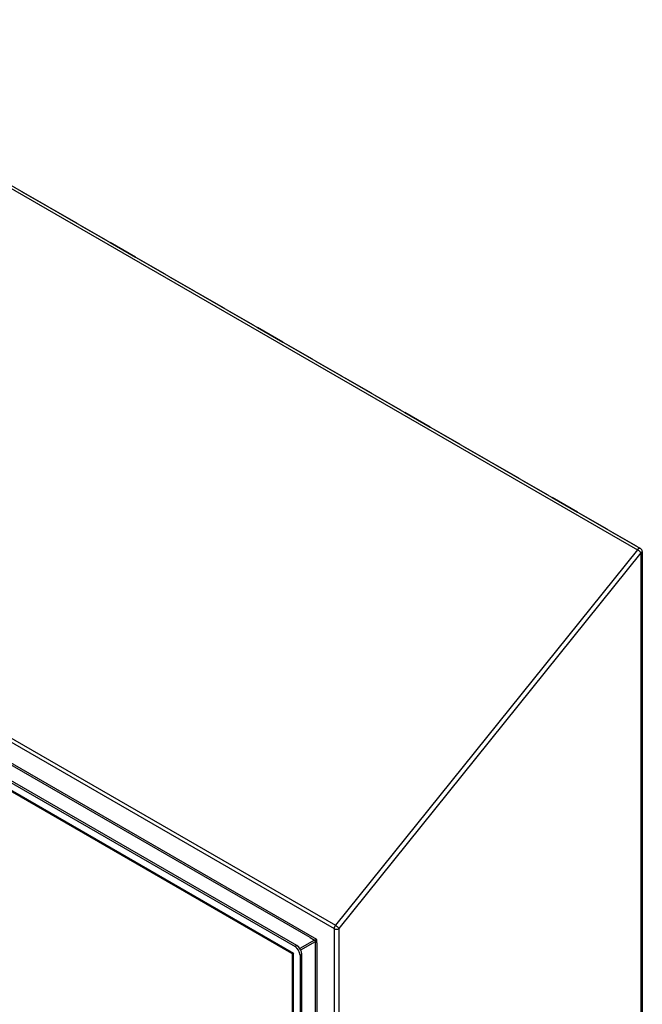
# Model space of a CAD drawing. Header units: inches. Extents: x 24 to 237, y 20 to 145.
# Tile 107 of 107: x 219 to 237, y 94 to 122. Entities that reach past the tile are written whole.
import ezdxf

# ---------------------------------------------------------------- set-up
doc = ezdxf.new("R2010")
doc.units = ezdxf.units.IN
doc.header["$MEASUREMENT"] = 0
doc.layers.add('Visible Edges(ANSI)', color=7, linetype='Continuous', lineweight=25)
doc.layers.add('Visible Tangent Edges(ANSI)', color=7, linetype='Continuous', lineweight=25)

msp = doc.modelspace()

# ---------------------------------------------------------------- linework, layer by layer
at = {"layer": 'Visible Edges(ANSI)'}
for p, q in [((211.304, 121.688), (236.619, 107.072)), ((219.523, 116.938), (220.231, 116.53)), ((220.231, 116.53), (219.523, 116.938)), ((219.523, 116.938), (219.523, 116.938)), ((221.045, 116.06), (220.337, 116.468)), ((220.337, 116.468), (221.045, 116.06)), ((220.337, 116.468), (220.337, 116.468)), ((221.151, 115.999), (221.859, 115.59)), ((221.859, 115.59), (221.151, 115.999)), ((221.151, 115.999), (221.151, 115.998)), ((221.965, 115.529), (222.673, 115.12)), ((222.673, 115.12), (221.965, 115.529)), ((221.965, 115.529), (221.965, 115.529)), ((222.779, 115.059), (223.487, 114.65)), ((223.487, 114.65), (222.779, 115.059)), ((222.779, 115.059), (222.779, 115.059)), ((223.593, 114.589), (224.301, 114.18)), ((224.301, 114.18), (223.593, 114.589)), ((223.593, 114.589), (223.593, 114.589)), ((224.407, 114.119), (225.115, 113.71)), ((225.115, 113.71), (224.407, 114.119)), ((224.407, 114.119), (224.407, 114.119)), ((225.221, 113.649), (225.929, 113.24)), ((225.929, 113.24), (225.221, 113.649)), ((225.221, 113.649), (225.221, 113.649)), ((226.035, 113.179), (226.743, 112.77)), ((226.743, 112.77), (226.035, 113.179)), ((226.035, 113.179), (226.035, 113.179)), ((226.849, 112.709), (227.557, 112.3)), ((227.557, 112.3), (226.849, 112.709)), ((226.849, 112.709), (226.849, 112.709)), ((227.663, 112.239), (228.371, 111.83)), ((228.371, 111.83), (227.663, 112.239)), ((227.663, 112.239), (227.663, 112.239)), ((228.477, 111.769), (229.185, 111.36)), ((229.185, 111.36), (228.477, 111.769)), ((228.477, 111.769), (228.477, 111.769)), ((229.291, 111.299), (229.999, 110.89)), ((229.999, 110.89), (229.291, 111.299)), ((229.291, 111.299), (229.291, 111.299)), ((230.105, 110.829), (230.813, 110.42)), ((230.813, 110.42), (230.105, 110.829)), ((230.105, 110.829), (230.105, 110.829)), ((230.919, 110.359), (231.627, 109.95)), ((231.627, 109.95), (230.919, 110.359)), ((230.919, 110.359), (230.919, 110.359)), ((202.622, 110.186), (227.076, 96.068)), ((227.124, 96.095), (202.67, 110.214)), ((226.99, 95.875), (202.749, 109.871)), ((231.733, 109.889), (232.441, 109.48)), ((232.441, 109.48), (231.733, 109.889)), ((231.733, 109.889), (231.733, 109.889)), ((232.547, 109.419), (233.255, 109.01)), ((233.255, 109.01), (232.547, 109.419)), ((232.547, 109.419), (232.547, 109.419)), ((233.361, 108.949), (234.069, 108.54)), ((234.069, 108.54), (233.361, 108.949)), ((233.361, 108.949), (233.361, 108.949)), ((234.175, 108.479), (234.883, 108.07)), ((234.883, 108.07), (234.175, 108.479)), ((234.175, 108.479), (234.175, 108.479)), ((234.989, 108.009), (235.697, 107.601)), ((235.697, 107.601), (234.989, 108.009)), ((234.989, 108.009), (234.989, 108.009)), ((235.803, 107.539), (236.511, 107.131)), ((236.511, 107.131), (235.803, 107.539)), ((235.803, 107.539), (235.803, 107.539)), ((236.669, 106.986), (236.669, 72.156)), ((227.005, 67.857), (227.005, 95.848)), ((227.215, 95.826), (227.215, 67.59)), ((227.263, 67.618), (227.263, 95.854))]:
    msp.add_line(p, q, dxfattribs=at)
for centre, radius in [((236.57, 106.986), 0.099), ((226.974, 95.848), 0.031)]:
    msp.add_arc(centre, radius, 0, 60, dxfattribs=at)
for centre, major_axis, start_param, end_param in [((219.488, 116.848), (0.0495, 0.0857), 0.26083, 0.261799), ((219.488, 116.848), (0.0495, 0.0857), 0.261799, 0.262769), ((220.196, 116.44), (0.0495, 0.0857), 0.26083, 0.261799), ((220.196, 116.44), (0.0495, 0.0857), 0.261799, 0.262769), ((220.302, 116.378), (0.0495, 0.0857), 0.261799, 0.262769), ((220.302, 116.378), (0.0495, 0.0857), 0.26083, 0.261799), ((221.01, 115.97), (0.0495, 0.0857), 0.26083, 0.261799), ((221.01, 115.97), (0.0495, 0.0857), 0.261799, 0.262769), ((221.116, 115.908), (0.0495, 0.0857), 0.26083, 0.261799), ((221.116, 115.908), (0.0495, 0.0857), 0.261799, 0.262769), ((221.824, 115.5), (0.0495, 0.0857), 0.26083, 0.261799), ((221.824, 115.5), (0.0495, 0.0857), 0.261799, 0.262769), ((221.93, 115.438), (0.0495, 0.0857), 0.26083, 0.261799), ((221.93, 115.438), (0.0495, 0.0857), 0.261799, 0.262769), ((222.638, 115.03), (0.0495, 0.0857), 0.26083, 0.261799), ((222.638, 115.03), (0.0495, 0.0857), 0.261799, 0.262769), ((222.744, 114.968), (0.0495, 0.0857), 0.26083, 0.261799), ((222.744, 114.968), (0.0495, 0.0857), 0.261799, 0.262769), ((223.452, 114.56), (0.0495, 0.0857), 0.26083, 0.261799), ((223.452, 114.56), (0.0495, 0.0857), 0.261799, 0.262769), ((223.558, 114.498), (0.0495, 0.0857), 0.26083, 0.261799), ((223.558, 114.498), (0.0495, 0.0857), 0.261799, 0.262769), ((224.266, 114.09), (0.0495, 0.0857), 0.26083, 0.261799), ((224.266, 114.09), (0.0495, 0.0857), 0.261799, 0.262769), ((224.372, 114.028), (0.0495, 0.0857), 0.26083, 0.261799), ((224.372, 114.028), (0.0495, 0.0857), 0.261799, 0.262769), ((225.08, 113.62), (0.0495, 0.0857), 0.26083, 0.261799), ((225.08, 113.62), (0.0495, 0.0857), 0.261799, 0.262769), ((225.186, 113.559), (0.0495, 0.0857), 0.26083, 0.261799), ((225.186, 113.559), (0.0495, 0.0857), 0.261799, 0.262769), ((225.894, 113.15), (0.0495, 0.0857), 0.26083, 0.261799), ((225.894, 113.15), (0.0495, 0.0857), 0.261799, 0.262769), ((226, 113.089), (0.0495, 0.0857), 0.26083, 0.261799), ((226, 113.089), (0.0495, 0.0857), 0.261799, 0.262769), ((226.708, 112.68), (0.0495, 0.0857), 0.26083, 0.261799), ((226.708, 112.68), (0.0495, 0.0857), 0.261799, 0.262769), ((226.814, 112.619), (0.0495, 0.0857), 0.26083, 0.261799), ((226.814, 112.619), (0.0495, 0.0857), 0.261799, 0.262769), ((227.522, 112.21), (0.0495, 0.0857), 0.26083, 0.261799), ((227.522, 112.21), (0.0495, 0.0857), 0.261799, 0.262769), ((227.628, 112.149), (0.0495, 0.0857), 0.26083, 0.261799), ((227.628, 112.149), (0.0495, 0.0857), 0.261799, 0.262769), ((228.336, 111.74), (0.0495, 0.0857), 0.26083, 0.261799), ((228.336, 111.74), (0.0495, 0.0857), 0.261799, 0.262769), ((228.442, 111.679), (0.0495, 0.0857), 0.26083, 0.261799), ((228.442, 111.679), (0.0495, 0.0857), 0.261799, 0.262769), ((229.15, 111.27), (0.0495, 0.0857), 0.26083, 0.261799), ((229.15, 111.27), (0.0495, 0.0857), 0.261799, 0.262769), ((229.256, 111.209), (0.0495, 0.0857), 0.26083, 0.261799), ((229.256, 111.209), (0.0495, 0.0857), 0.261799, 0.262769), ((229.964, 110.8), (0.0495, 0.0857), 0.26083, 0.261799), ((229.964, 110.8), (0.0495, 0.0857), 0.261799, 0.262769), ((230.07, 110.739), (0.0495, 0.0857), 0.26083, 0.261799), ((230.07, 110.739), (0.0495, 0.0857), 0.261799, 0.262769), ((230.778, 110.33), (0.0495, 0.0857), 0.26083, 0.261799), ((230.778, 110.33), (0.0495, 0.0857), 0.261799, 0.262769), ((230.884, 110.269), (0.0495, 0.0857), 0.26083, 0.261799), ((230.884, 110.269), (0.0495, 0.0857), 0.261799, 0.262769), ((231.592, 109.86), (0.0495, 0.0857), 0.26083, 0.261799), ((231.592, 109.86), (0.0495, 0.0857), 0.261799, 0.262769), ((231.698, 109.799), (0.0495, 0.0857), 0.26083, 0.261799), ((231.698, 109.799), (0.0495, 0.0857), 0.261799, 0.262769), ((232.406, 109.39), (0.0495, 0.0857), 0.26083, 0.261799), ((232.406, 109.39), (0.0495, 0.0857), 0.261799, 0.262769), ((232.512, 109.329), (0.0495, 0.0857), 0.26083, 0.261799), ((232.512, 109.329), (0.0495, 0.0857), 0.261799, 0.262769), ((233.22, 108.92), (0.0495, 0.0857), 0.26083, 0.261799), ((233.22, 108.92), (0.0495, 0.0857), 0.261799, 0.262769), ((233.326, 108.859), (0.0495, 0.0857), 0.26083, 0.261799), ((233.326, 108.859), (0.0495, 0.0857), 0.261799, 0.262769), ((234.034, 108.45), (0.0495, 0.0857), 0.26083, 0.261799), ((234.034, 108.45), (0.0495, 0.0857), 0.261799, 0.262769), ((234.14, 108.389), (0.0495, 0.0857), 0.26083, 0.261799), ((234.14, 108.389), (0.0495, 0.0857), 0.261799, 0.262769), ((234.848, 107.98), (0.0495, 0.0857), 0.26083, 0.261799), ((234.848, 107.98), (0.0495, 0.0857), 0.261799, 0.262769), ((234.954, 107.919), (0.0495, 0.0857), 0.26083, 0.261799), ((234.954, 107.919), (0.0495, 0.0857), 0.261799, 0.262769), ((235.662, 107.51), (0.0495, 0.0857), 0.26083, 0.261799), ((235.662, 107.51), (0.0495, 0.0857), 0.261799, 0.262769), ((235.768, 107.449), (0.0495, 0.0857), 0.26083, 0.261799), ((235.768, 107.449), (0.0495, 0.0857), 0.261799, 0.262769), ((236.476, 107.04), (0.0495, 0.0857), 0.26083, 0.261799), ((236.476, 107.04), (0.0495, 0.0857), 0.261799, 0.262769), ((227.124, 95.935), (-0.098, 0.17), 3.926991, 5.497787), ((227.076, 95.907), (0.098, -0.17), 0.785398, 2.356194)]:
    msp.add_ellipse(centre, major_axis=major_axis, ratio=0.57735, start_param=start_param, end_param=end_param, dxfattribs=at)
at = {"layer": 'Visible Tangent Edges(ANSI)'}
for p, q in [((211.219, 121.652), (236.535, 107.036)), ((219.523, 116.938), (219.523, 116.938)), ((220.337, 116.468), (220.337, 116.468)), ((221.151, 115.999), (221.151, 115.999)), ((221.965, 115.529), (221.965, 115.529)), ((222.779, 115.059), (222.779, 115.059)), ((223.593, 114.589), (223.593, 114.589)), ((224.407, 114.119), (224.407, 114.119)), ((225.221, 113.649), (225.221, 113.649)), ((226.035, 113.179), (226.035, 113.179)), ((226.849, 112.709), (226.849, 112.709)), ((227.663, 112.239), (227.663, 112.239)), ((228.477, 111.769), (228.477, 111.769)), ((202.839, 111.18), (228.155, 96.564)), ((202.874, 111.27), (228.19, 96.654)), ((229.291, 111.299), (229.291, 111.299)), ((230.105, 110.829), (230.105, 110.829)), ((227.682, 96.257), (203.311, 110.328)), ((230.919, 110.359), (230.919, 110.359)), ((227.497, 96.313), (203.453, 110.195)), ((202.663, 109.954), (227.034, 95.883)), ((231.733, 109.889), (231.733, 109.889)), ((232.547, 109.419), (232.547, 109.419)), ((233.361, 108.949), (233.361, 108.949)), ((234.175, 108.479), (234.175, 108.479)), ((234.989, 108.009), (234.989, 108.009)), ((235.803, 107.539), (235.803, 107.539)), ((236.535, 107.036), (228.19, 96.654)), ((228.295, 96.564), (236.64, 106.946)), ((236.64, 72.116), (236.64, 106.946)), ((228.155, 96.564), (228.155, 67.298)), ((228.295, 67.298), (228.295, 96.564)), ((227.124, 96.095), (227.076, 96.068)), ((227.616, 96.244), (227.211, 96.01)), ((227.232, 95.972), (227.638, 96.206)), ((227.497, 96.313), (227.616, 96.244)), ((227.638, 96.206), (227.638, 96.17)), ((227.638, 68.203), (227.638, 96.17)), ((227.682, 96.17), (227.682, 96.257)), ((227.682, 96.17), (227.682, 68.203)), ((227.034, 67.742), (227.034, 95.883)), ((227.215, 95.826), (227.263, 95.854))]:
    msp.add_line(p, q, dxfattribs=at)
for centre, major_axis, ratio, start_param, end_param in [((236.57, 106.986), (0.0495, 0.0857), 0.57735, 0, 1.308997), ((236.57, 106.986), (0.0772, -0.062), 0.211325, 0.631914, 2.202711), ((236.57, 106.986), (0.099, 0), 0.57735, 5.497787, 6.283185), ((228.225, 96.604), (-0.0495, -0.0857), 0.57735, 4.45059, 5.497787), ((228.225, 96.604), (0.0772, -0.062), 0.211325, 0.631914, 2.202711), ((228.225, 96.604), (-0.099, 0), 0.57735, 0.785398, 2.356194), ((227.66, 96.244), (-0.049, -0.006), 0.227735, 4.220992, 5.791788), ((227.616, 96.219), (-0.0155, 0.0268), 0.57735, 3.926991, 5.497787), ((227.66, 96.244), (0.0297, 0.0394), 0.227735, 3.63299, 5.203786), ((227.104, 95.923), (0.115, 0.047), 0.113927, 3.229554, 4.014952), ((227.104, 95.923), (-0.0986, -0.0763), 0.113927, 5.409826, 6.195224)]:
    msp.add_ellipse(centre, major_axis=major_axis, ratio=ratio, start_param=start_param, end_param=end_param, dxfattribs=at)

doc.saveas('drawing.dxf')
